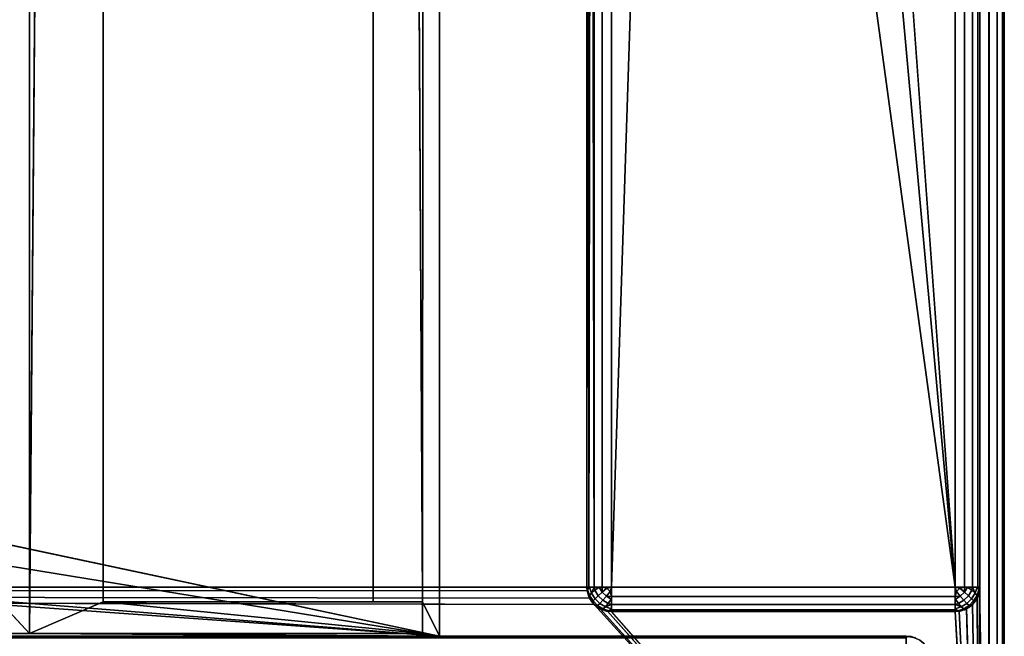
# Model space of a CAD drawing. Header units: millimetres. Extents: x -10 to 414, y -927 to 10.
# Tile 33 of 40: x 360 to 400, y -883 to -858. Entities that reach past the tile are written whole.
import ezdxf

# ---------------------------------------------------------------- set-up
doc = ezdxf.new("R2010")
doc.units = ezdxf.units.MM
doc.header["$MEASUREMENT"] = 0
for name, color, linetype, lineweight in [('0 Misc', 7, 'Continuous', 35), ('10 Raster Images', 7, 'Continuous', 35), ('5 Hatches', 7, 'Continuous', 35)]:
    doc.layers.add(name, color=color, linetype=linetype, lineweight=lineweight)

msp = doc.modelspace()

# ---------------------------------------------------------------- linework, layer by layer
at = {"layer": '0 Misc', "color": 160, "linetype": 'Continuous', "lineweight": 25}
for p, q in [((399, -1, 1195), (399, -899, 1195)), ((400, -1, 1174), (400, -899, 1174)), ((400, -899, 1194), (400, -1, 1194)), ((398, -881, 12), (398, -2, 12)), ((399, -2, 13), (399, -881, 13)), ((399, -881, 1173), (399, -2, 1173)), ((383, -17, 1173), (383, -881, 1173)), ((383, -881, 13), (383, -17, 1173)), ((377, -159, 93), (376.3, -881.6, 93)), ((377, -883, 93), (377, -159, 93)), ((377, -883, 70), (377, -159, 70)), ((363.3, -519, 1140), (360.3, -882.9, 1140)), ((363.3, -881.6, 1140), (363.3, -519, 1140)), ((363.3, -881.6, 94.5), (363.3, -519, 94.5)), ((374.3, -519, 93), (374.3, -881.6, 93)), ((374.3, -881.6, 94.5), (374.3, -519, 94.5)), ((374.3, -519, 93), (376.3, -881.6, 93)), ((25.7, -522, 93), (360.3, -882.9, 93)), ((360.3, -522, 1140), (360.3, -882.9, 1140)), ((360.3, -882.9, 93), (360.3, -522, 93)), ((398, -881, 12), (391, -785, 12)), ((398, -881, 12), (389.899, -791.953, 12)), ((384, -881, 12), (386.703, -798.225, 12)), ((398, -881, 12), (386.703, -798.225, 12)), ((384, -815, 12), (384, -881, 12)), ((383, -881, 13), (383, -815.891, 33.954)), ((383, -881, 13), (383, -815.988, 33.656)), ((383, -881, 13), (383, -816, 13)), ((383, -881, 13), (383, -816, 33.5)), ((377, -883, 70), (112.5, -864, 70)), ((377, -883, 70), (139.5, -864, 70)), ((377, -883, 70), (260.5, -864, 70)), ((377, -883, 70), (287.5, -864, 70)), ((383.293, -881.707, 1173), (17, -881, 1173)), ((383.109, -881.454, 1173), (17, -881, 1173)), ((383.012, -881.156, 1173), (17, -881, 1173)), ((383, -881, 1173), (17, -881, 1173)), ((383, -881, 1173), (383, -881, 13)), ((384, -881, 12), (398, -881, 12)), ((399, -899, 1173), (398.988, -881.156, 1173)), ((399, -881, 13), (399, -881, 1173)), ((399, -899, 1173), (399, -881, 1173)), ((363.3, -881.6, 1140), (360.3, -882.9, 1140)), ((376.3, -881.6, 1140), (363.3, -881.6, 1140)), ((374.3, -881.6, 94.5), (363.3, -881.6, 94.5)), ((363.3, -881.6, 1140), (363.3, -881.6, 94.5)), ((363.3, -881.6, 1140), (376.3, -882.9, 1140)), ((374.3, -881.6, 94.5), (363.3, -881.6, 1140)), ((374.3, -881.6, 93), (374.3, -881.6, 94.5)), ((374.3, -881.6, 93), (376.3, -881.6, 93)), ((376.3, -881.6, 93), (374.3, -881.6, 94.5)), ((376.3, -881.6, 1140), (374.3, -881.6, 94.5)), ((376.3, -882.9, 1140), (376.3, -881.6, 1140)), ((376.3, -881.6, 1140), (376.3, -881.6, 93)), ((376.3, -881.6, 93), (376.3, -882.9, 93)), ((376.3, -881.6, 93), (377, -883, 93)), ((399, -899, 1173), (383.293, -881.707, 1173)), ((399, -899, 1173), (398.707, -881.707, 1173)), ((399, -899, 1173), (398.891, -881.454, 1173)), ((399, -899, 1173), (383.546, -881.891, 1173)), ((399, -899, 1173), (383.844, -881.988, 1173)), ((384, -882, 13), (384, -882, 1173)), ((398, -882, 13), (384, -882, 13)), ((384, -882, 1173), (398, -882, 1173)), ((399, -899, 1173), (384, -882, 1173)), ((398, -882, 1173), (398, -882, 13)), ((399, -899, 1173), (398, -882, 1173)), ((399, -899, 1173), (398.156, -881.988, 1173)), ((399, -899, 1173), (398.454, -881.891, 1173)), ((4, -883, 13.5), (396, -883, 13.5)), ((396, -883, 1169), (4, -883, 1169)), ((360.3, -882.9, 93), (23, -883, 93)), ((23, -883, 70), (377, -883, 70)), ((377, -883, 93), (23, -883, 93)), ((396, -883, 13.5), (23, -883, 70)), ((396, -883, 1169), (359.5, -883, 428)), ((359.5, -883, 428), (377, -883, 93)), ((396, -883, 1169), (359.5, -883, 451)), ((396, -883, 1169), (359.5, -883, 786)), ((396, -883, 1169), (359.5, -883, 809)), ((360.3, -882.9, 1140), (376.3, -882.9, 1140)), ((376.3, -882.9, 93), (360.3, -882.9, 93)), ((360.3, -882.9, 1140), (360.3, -882.9, 93)), ((360.3, -882.9, 93), (377, -883, 93)), ((376.3, -882.9, 1140), (376.3, -882.9, 93)), ((376.3, -882.9, 93), (377, -883, 93)), ((377, -883, 70), (377, -883, 93)), ((396, -883, 1169), (377, -883, 70)), ((377, -883, 70), (396, -883, 13.5)), ((396, -883, 1169), (377, -883, 93)), ((396, -883, 13.5), (396, -883, 1169))]:
    msp.add_line(p, q, dxfattribs=at).dxf.unprotected_set("ltscale", 0)
at = {"layer": '0 Misc', "color": 160, "linetype": 'Continuous', "lineweight": 25, "extrusion": (0, 1, 0)}
for centre, start, end in [((-384, 13, -881), 270, 0), ((-398, 13, -881), 180, 270)]:
    msp.add_arc(centre, 1, start, end, dxfattribs=at).dxf.unprotected_set("ltscale", 0)
at = {"layer": '0 Misc', "color": 160, "linetype": 'Continuous', "lineweight": 25}
for centre, start, end in [((384, -881, 13), 180, 270), ((398, -881, 13), 270, 0), ((396, -884, 13.5), 0, 90)]:
    msp.add_arc(centre, 1, start, end, dxfattribs=at).dxf.unprotected_set("ltscale", 0)
at = {"layer": '0 Misc', "color": 160, "linetype": 'Continuous', "lineweight": 25, "extrusion": (0, 0, -1)}
for centre, start, end in [((-384, -881, -1173), 270, 0), ((-398, -881, -1173), 180, 270), ((-396, -884, -1169), 90, 180)]:
    msp.add_arc(centre, 1, start, end, dxfattribs=at).dxf.unprotected_set("ltscale", 0)
at = {"layer": '0 Misc', "color": 160, "linetype": 'Continuous', "lineweight": 25, "extrusion": (-1, 0, 0)}
for centre, start, end in [((881, 13, -384), 270, 0), ((884, 1169, -396), 90, 180), ((884, 13.5, -396), 180, 270)]:
    msp.add_arc(centre, 1, start, end, dxfattribs=at).dxf.unprotected_set("ltscale", 0)
at = {"layer": '0 Misc', "color": 160, "linetype": 'Continuous', "lineweight": 25, "extrusion": (1, 0, 0)}
msp.add_arc((-881, 13, 398), 1, 180, 270, dxfattribs=at).dxf.unprotected_set("ltscale", 0)
at = {"layer": '0 Misc', "color": 7, "lineweight": 25}
for points, invisible_edges in [([(399, -1, 1173), (399.383, -899, 1173.076), (399, -2, 1173)], 1), ([(399, -1, 1173), (399.383, -1, 1173.076), (399.383, -899, 1173.076)], 12), ([(399, -1, 1195), (399.383, -899, 1194.924), (399.383, -1, 1194.924)], 1), ([(399, -1, 1195), (399, -899, 1195), (399.383, -899, 1194.924)], 12), ([(399.383, -899, 1173.076), (399.707, -1, 1173.293), (399.707, -899, 1173.293)], 1), ([(399.383, -899, 1173.076), (399.383, -1, 1173.076), (399.707, -1, 1173.293)], 12), ([(399.383, -1, 1194.924), (399.707, -899, 1194.707), (399.707, -1, 1194.707)], 1), ([(399.383, -1, 1194.924), (399.383, -899, 1194.924), (399.707, -899, 1194.707)], 12), ([(399.924, -1, 1173.617), (399.707, -899, 1173.293), (399.707, -1, 1173.293)], 1), ([(399.924, -1, 1173.617), (399.924, -899, 1173.617), (399.707, -899, 1173.293)], 12), ([(399.707, -1, 1194.707), (399.924, -899, 1194.383), (399.924, -1, 1194.383)], 1), ([(399.707, -1, 1194.707), (399.707, -899, 1194.707), (399.924, -899, 1194.383)], 12), ([(400, -1, 1174), (399.924, -899, 1173.617), (399.924, -1, 1173.617)], 1), ([(400, -1, 1174), (400, -899, 1174), (399.924, -899, 1173.617)], 12), ([(400, -899, 1194), (399.924, -1, 1194.383), (399.924, -899, 1194.383)], 1), ([(400, -899, 1194), (400, -1, 1194), (399.924, -1, 1194.383)], 12), ([(400, -899, 1194), (400, -1, 1174), (400, -1, 1194)], 1), ([(400, -899, 1194), (400, -899, 1174), (400, -1, 1174)], 12), ([(398, -881, 12), (398.383, -2, 12.076), (398.383, -881, 12.076)], 1), ([(398, -881, 12), (398, -2, 12), (398.383, -2, 12.076)], 12), ([(398.707, -2, 12.293), (398.383, -881, 12.076), (398.383, -2, 12.076)], 1), ([(398.707, -2, 12.293), (398.707, -881, 12.293), (398.383, -881, 12.076)], 12), ([(398.924, -2, 12.617), (398.707, -881, 12.293), (398.707, -2, 12.293)], 1), ([(398.924, -2, 12.617), (398.924, -881, 12.617), (398.707, -881, 12.293)], 12), ([(399, -2, 13), (398.924, -881, 12.617), (398.924, -2, 12.617)], 1), ([(399, -2, 13), (399, -881, 13), (398.924, -881, 12.617)], 12), ([(399.383, -899, 1173.076), (399, -881, 1173), (399, -2, 1173)], 12), ([(377, -883, 70), (377, -159, 93), (377, -883, 93)], 1), ([(377, -883, 70), (377, -159, 70), (377, -159, 93)], 12), ([(363.3, -519, 94.5), (363.3, -881.6, 1140), (363.3, -881.6, 94.5)], 1), ([(363.3, -519, 94.5), (363.3, -519, 1140), (363.3, -881.6, 1140)], 12), ([(363.3, -519, 94.5), (374.3, -881.6, 94.5), (374.3, -519, 94.5)], 1), ([(363.3, -519, 94.5), (363.3, -881.6, 94.5), (374.3, -881.6, 94.5)], 12), ([(374.3, -519, 94.5), (374.3, -881.6, 93), (374.3, -519, 93)], 1), ([(374.3, -519, 94.5), (374.3, -881.6, 94.5), (374.3, -881.6, 93)], 12), ([(360.3, -882.9, 93), (360.3, -522, 1140), (360.3, -522, 93)], 1), ([(360.3, -882.9, 93), (360.3, -882.9, 1140), (360.3, -522, 1140)], 12), ([(384, -815, 12), (383.617, -881, 12.076), (383.617, -815.383, 12.076)], 1), ([(384, -815, 12), (384, -881, 12), (383.617, -881, 12.076)], 12), ([(383.293, -881, 12.293), (383.617, -815.383, 12.076), (383.617, -881, 12.076)], 1), ([(383.293, -881, 12.293), (383.293, -815.707, 12.293), (383.617, -815.383, 12.076)], 12), ([(383, -881, 1173), (383.076, -881.383, 13), (383.076, -881.383, 1173)], 1), ([(383, -881, 1173), (383, -881, 13), (383.076, -881.383, 13)], 12), ([(383.189, -881.248, 12.47), (383.031, -881.107, 12.779), (383.106, -881.002, 12.552)], 1), ([(383.189, -881.248, 12.47), (383.111, -881.345, 12.7), (383.031, -881.107, 12.779)], 12), ([(383.293, -881.707, 13), (383.076, -881.383, 1173), (383.076, -881.383, 13)], 1), ([(383.293, -881.707, 13), (383.293, -881.707, 1173), (383.076, -881.383, 1173)], 12), ([(383.249, -881.565, 12.659), (383.093, -881.419, 12.95), (383.111, -881.345, 12.7)], 1), ([(383.111, -881.345, 12.7), (383.189, -881.248, 12.47), (383.332, -881.476, 12.428)], 12), ([(383.111, -881.345, 12.7), (383.332, -881.476, 12.428), (383.249, -881.565, 12.659)], 1), ([(383.46, -881.354, 12.236), (383.189, -881.248, 12.47), (383.322, -881.134, 12.277)], 1), ([(383.46, -881.354, 12.236), (383.332, -881.476, 12.428), (383.189, -881.248, 12.47)], 12), ([(383.625, -881.208, 12.096), (383.322, -881.134, 12.277), (383.502, -881.01, 12.133)], 1), ([(383.625, -881.208, 12.096), (383.46, -881.354, 12.236), (383.322, -881.134, 12.277)], 12), ([(383.332, -881.476, 12.428), (383.46, -881.354, 12.236), (383.646, -881.54, 12.236)], 12), ([(383.46, -881.354, 12.236), (383.625, -881.208, 12.096), (383.792, -881.375, 12.096)], 12), ([(383.46, -881.354, 12.236), (383.792, -881.375, 12.096), (383.646, -881.54, 12.236)], 1), ([(383.625, -881.208, 12.096), (383.816, -881.048, 12.018), (383.952, -881.184, 12.018)], 12), ([(383.625, -881.208, 12.096), (383.952, -881.184, 12.018), (383.792, -881.375, 12.096)], 1), ([(383.646, -881.54, 12.236), (383.792, -881.375, 12.096), (383.99, -881.498, 12.133)], 12), ([(384, -881, 12), (398, -881.383, 12.076), (384, -881.383, 12.076)], 1), ([(384, -881, 12), (398, -881, 12), (398, -881.383, 12.076)], 12), ([(398, -881.707, 12.293), (384, -881.383, 12.076), (398, -881.383, 12.076)], 1), ([(398, -881.707, 12.293), (384, -881.707, 12.293), (384, -881.383, 12.076)], 12), ([(398.208, -881.375, 12.096), (398.134, -881.678, 12.277), (398.01, -881.498, 12.133)], 1), ([(398.208, -881.375, 12.096), (398.048, -881.184, 12.018), (398.184, -881.048, 12.018)], 12), ([(398.208, -881.375, 12.096), (398.354, -881.54, 12.236), (398.134, -881.678, 12.277)], 12), ([(398.208, -881.375, 12.096), (398.184, -881.048, 12.018), (398.375, -881.208, 12.096)], 1), ([(398.375, -881.208, 12.096), (398.354, -881.54, 12.236), (398.208, -881.375, 12.096)], 1), ([(398.375, -881.208, 12.096), (398.54, -881.354, 12.236), (398.354, -881.54, 12.236)], 12), ([(398.354, -881.54, 12.236), (398.54, -881.354, 12.236), (398.668, -881.476, 12.428)], 12), ([(398.498, -881.01, 12.133), (398.54, -881.354, 12.236), (398.375, -881.208, 12.096)], 1), ([(398.498, -881.01, 12.133), (398.678, -881.134, 12.277), (398.54, -881.354, 12.236)], 12), ([(398.678, -881.134, 12.277), (398.668, -881.476, 12.428), (398.54, -881.354, 12.236)], 1), ([(398.678, -881.134, 12.277), (398.811, -881.248, 12.47), (398.668, -881.476, 12.428)], 12), ([(398.751, -881.565, 12.659), (398.668, -881.476, 12.428), (398.811, -881.248, 12.47)], 12), ([(398.924, -881.383, 13), (398.707, -881.707, 1173), (398.707, -881.707, 13)], 1), ([(398.924, -881.383, 13), (398.924, -881.383, 1173), (398.707, -881.707, 1173)], 12), ([(398.751, -881.565, 12.659), (398.811, -881.248, 12.47), (398.889, -881.345, 12.7)], 1), ([(398.889, -881.345, 12.7), (398.783, -881.616, 12.913), (398.751, -881.565, 12.659)], 1), ([(398.889, -881.345, 12.7), (398.907, -881.419, 12.95), (398.783, -881.616, 12.913)], 12), ([(398.894, -881.002, 12.552), (398.889, -881.345, 12.7), (398.811, -881.248, 12.47)], 1), ([(398.894, -881.002, 12.552), (398.969, -881.107, 12.779), (398.889, -881.345, 12.7)], 12), ([(399, -881, 13), (398.924, -881.383, 1173), (398.924, -881.383, 13)], 1), ([(399, -881, 13), (399, -881, 1173), (398.924, -881.383, 1173)], 12), ([(399.383, -899, 1173.076), (399, -899, 1173), (399, -881, 1173)], 12), ([(376.3, -881.6, 93), (376.3, -882.9, 1140), (376.3, -882.9, 93)], 1), ([(376.3, -881.6, 93), (376.3, -881.6, 1140), (376.3, -882.9, 1140)], 12), ([(383.249, -881.565, 12.659), (383.217, -881.616, 12.913), (383.093, -881.419, 12.95)], 12), ([(383.435, -881.751, 12.659), (383.217, -881.616, 12.913), (383.249, -881.565, 12.659)], 1), ([(383.435, -881.751, 12.659), (383.384, -881.783, 12.913), (383.217, -881.616, 12.913)], 12), ([(383.249, -881.565, 12.659), (383.332, -881.476, 12.428), (383.524, -881.668, 12.428)], 12), ([(383.249, -881.565, 12.659), (383.524, -881.668, 12.428), (383.435, -881.751, 12.659)], 1), ([(383.617, -881.924, 13), (383.293, -881.707, 1173), (383.293, -881.707, 13)], 1), ([(383.617, -881.924, 13), (383.617, -881.924, 1173), (383.293, -881.707, 1173)], 12), ([(383.332, -881.476, 12.428), (383.646, -881.54, 12.236), (383.524, -881.668, 12.428)], 1), ([(383.655, -881.889, 12.7), (383.384, -881.783, 12.913), (383.435, -881.751, 12.659)], 1), ([(383.655, -881.889, 12.7), (383.581, -881.907, 12.95), (383.384, -881.783, 12.913)], 12), ([(383.524, -881.668, 12.428), (383.655, -881.889, 12.7), (383.435, -881.751, 12.659)], 1), ([(383.524, -881.668, 12.428), (383.646, -881.54, 12.236), (383.866, -881.678, 12.277)], 12), ([(383.524, -881.668, 12.428), (383.866, -881.678, 12.277), (383.752, -881.811, 12.47)], 1), ([(383.524, -881.668, 12.428), (383.752, -881.811, 12.47), (383.655, -881.889, 12.7)], 12), ([(383.646, -881.54, 12.236), (383.99, -881.498, 12.133), (383.866, -881.678, 12.277)], 1), ([(398, -881.924, 12.617), (384, -881.707, 12.293), (398, -881.707, 12.293)], 1), ([(398, -881.924, 12.617), (384, -881.924, 12.617), (384, -881.707, 12.293)], 12), ([(398.354, -881.54, 12.236), (398.248, -881.811, 12.47), (398.134, -881.678, 12.277)], 1), ([(398.354, -881.54, 12.236), (398.476, -881.668, 12.428), (398.248, -881.811, 12.47)], 12), ([(398.345, -881.889, 12.7), (398.248, -881.811, 12.47), (398.476, -881.668, 12.428)], 12), ([(398.345, -881.889, 12.7), (398.476, -881.668, 12.428), (398.565, -881.751, 12.659)], 1), ([(398.419, -881.907, 12.95), (398.345, -881.889, 12.7), (398.565, -881.751, 12.659)], 12), ([(398.354, -881.54, 12.236), (398.668, -881.476, 12.428), (398.476, -881.668, 12.428)], 1), ([(398.707, -881.707, 13), (398.383, -881.924, 1173), (398.383, -881.924, 13)], 1), ([(398.707, -881.707, 13), (398.707, -881.707, 1173), (398.383, -881.924, 1173)], 12), ([(398.419, -881.907, 12.95), (398.565, -881.751, 12.659), (398.616, -881.783, 12.913)], 1), ([(398.476, -881.668, 12.428), (398.668, -881.476, 12.428), (398.751, -881.565, 12.659)], 12), ([(398.476, -881.668, 12.428), (398.751, -881.565, 12.659), (398.565, -881.751, 12.659)], 1), ([(398.616, -881.783, 12.913), (398.565, -881.751, 12.659), (398.751, -881.565, 12.659)], 12), ([(398.616, -881.783, 12.913), (398.751, -881.565, 12.659), (398.783, -881.616, 12.913)], 1), ([(384, -882, 13), (383.617, -881.924, 1173), (383.617, -881.924, 13)], 1), ([(384, -882, 13), (384, -882, 1173), (383.617, -881.924, 1173)], 12), ([(383.998, -881.894, 12.552), (383.655, -881.889, 12.7), (383.752, -881.811, 12.47)], 1), ([(383.998, -881.894, 12.552), (383.893, -881.969, 12.779), (383.655, -881.889, 12.7)], 12), ([(398, -882, 13), (384, -881.924, 12.617), (398, -881.924, 12.617)], 1), ([(398, -882, 13), (384, -882, 13), (384, -881.924, 12.617)], 12), ([(398, -882, 1173), (384, -882, 13), (398, -882, 13)], 1), ([(398, -882, 1173), (384, -882, 1173), (384, -882, 13)], 12), ([(398, -882, 1173), (398.383, -881.924, 13), (398.383, -881.924, 1173)], 1), ([(398, -882, 1173), (398, -882, 13), (398.383, -881.924, 13)], 12), ([(398.248, -881.811, 12.47), (398.107, -881.969, 12.779), (398.002, -881.894, 12.552)], 1), ([(398.248, -881.811, 12.47), (398.345, -881.889, 12.7), (398.107, -881.969, 12.779)], 12), ([(396, -883, 1169), (4, -883.076, 1169.383), (396, -883.076, 1169.383)], 1), ([(396, -883, 1169), (4, -883, 1169), (4, -883.076, 1169.383)], 12), ([(4, -883, 13.5), (396, -883.076, 13.117), (4, -883.076, 13.117)], 1), ([(4, -883, 13.5), (396, -883, 13.5), (396, -883.076, 13.117)], 12), ([(376.3, -882.9, 93), (360.3, -882.9, 1140), (360.3, -882.9, 93)], 1), ([(376.3, -882.9, 93), (376.3, -882.9, 1140), (360.3, -882.9, 1140)], 12), ([(396, -883, 13.5), (396.383, -883.076, 1169), (396.383, -883.076, 13.5)], 1), ([(396, -883, 13.5), (396, -883, 1169), (396.383, -883.076, 1169)], 12)]:
    msp.add_3dface(points, dxfattribs=dict(at, invisible_edges=invisible_edges))
for points in [[(398, -881, 12), (391, -785, 12), (398, -2, 12)], [(383, -17, 1173), (17, -881, 1173), (17, -17, 1173)], [(383, -881, 1173), (17, -881, 1173), (383, -17, 1173)], [(383, -17, 1173), (383, -881, 13), (383, -881, 1173)], [(383, -881, 13), (383, -17, 1173), (383, -815.891, 33.954)], [(377, -159, 70), (23, -883, 70), (23, -159, 70)], [(23, -883, 70), (377, -159, 70), (112.5, -842, 70)], [(139.5, -842, 70), (377, -159, 70), (139.5, -864, 70)], [(139.5, -864, 70), (377, -159, 70), (260.5, -842, 70)], [(287.5, -842, 70), (377, -159, 70), (287.5, -864, 70)], [(377, -883, 70), (287.5, -864, 70), (377, -159, 70)], [(377, -159, 93), (374.3, -519, 93), (376.3, -881.6, 93)], [(377, -159, 93), (376.3, -881.6, 93), (377, -883, 93)], [(363.3, -519, 1140), (360.3, -522, 1140), (360.3, -882.9, 1140)], [(363.3, -519, 1140), (360.3, -882.9, 1140), (363.3, -881.6, 1140)], [(376.3, -881.6, 93), (374.3, -519, 93), (374.3, -881.6, 93)], [(25.7, -522, 93), (23, -883, 93), (360.3, -882.9, 93)], [(25.7, -522, 93), (360.3, -882.9, 93), (360.3, -522, 93)], [(398, -881, 12), (389.899, -791.953, 12), (391, -785, 12)], [(398, -881, 12), (386.703, -798.225, 12), (389.899, -791.953, 12)], [(384, -815, 12), (386.703, -798.225, 12), (384, -881, 12)], [(384, -881, 12), (386.703, -798.225, 12), (398, -881, 12)], [(383, -881, 13), (383, -815.891, 33.954), (383, -815.988, 33.656)], [(383.019, -815.981, 12.805), (383.076, -881, 12.617), (383, -881, 13)], [(383, -816, 13), (383.019, -815.981, 12.805), (383, -881, 13)], [(383, -881, 13), (383, -815.988, 33.656), (383, -816, 33.5)], [(383, -816, 13), (383, -881, 13), (383, -816, 33.5)], [(383.019, -815.981, 12.805), (383.076, -815.924, 12.617), (383.076, -881, 12.617)], [(383.076, -881, 12.617), (383.169, -815.831, 12.444), (383.293, -881, 12.293)], [(383.076, -881, 12.617), (383.076, -815.924, 12.617), (383.169, -815.831, 12.444)], [(383.293, -881, 12.293), (383.169, -815.831, 12.444), (383.293, -815.707, 12.293)], [(23, -883, 70), (112.5, -864, 70), (377, -883, 70)], [(377, -883, 70), (112.5, -864, 70), (139.5, -864, 70)], [(377, -883, 70), (139.5, -864, 70), (260.5, -864, 70)], [(377, -883, 70), (260.5, -864, 70), (287.5, -864, 70)], [(399, -899, 1173), (16.891, -881.454, 1173), (16.988, -881.156, 1173)], [(399, -899, 1173), (16.988, -881.156, 1173), (17, -881, 1173)], [(399, -899, 1173), (17, -881, 1173), (383.293, -881.707, 1173)], [(383.293, -881.707, 1173), (17, -881, 1173), (383.109, -881.454, 1173)], [(383.109, -881.454, 1173), (17, -881, 1173), (383.012, -881.156, 1173)], [(383.012, -881.156, 1173), (17, -881, 1173), (383, -881, 1173)], [(383.031, -881.107, 12.779), (383.076, -881.383, 13), (383, -881, 13)], [(383.076, -881, 12.617), (383.031, -881.107, 12.779), (383, -881, 13)], [(383.076, -881, 12.617), (383.106, -881.002, 12.552), (383.031, -881.107, 12.779)], [(383.111, -881.345, 12.7), (383.093, -881.419, 12.95), (383.031, -881.107, 12.779)], [(383.093, -881.419, 12.95), (383.076, -881.383, 13), (383.031, -881.107, 12.779)], [(383.076, -881, 12.617), (383.293, -881, 12.293), (383.106, -881.002, 12.552)], [(383.217, -881.616, 12.913), (383.293, -881.707, 13), (383.076, -881.383, 13)], [(383.093, -881.419, 12.95), (383.217, -881.616, 12.913), (383.076, -881.383, 13)], [(383.106, -881.002, 12.552), (383.293, -881, 12.293), (383.189, -881.248, 12.47)], [(383.189, -881.248, 12.47), (383.293, -881, 12.293), (383.322, -881.134, 12.277)], [(383.322, -881.134, 12.277), (383.293, -881, 12.293), (383.502, -881.01, 12.133)], [(383.502, -881.01, 12.133), (383.293, -881, 12.293), (383.617, -881, 12.076)], [(383.625, -881.208, 12.096), (383.502, -881.01, 12.133), (383.617, -881, 12.076)], [(383.625, -881.208, 12.096), (383.617, -881, 12.076), (383.816, -881.048, 12.018)], [(383.816, -881.048, 12.018), (383.617, -881, 12.076), (384, -881, 12)], [(384, -881.383, 12.076), (383.792, -881.375, 12.096), (383.952, -881.184, 12.018)], [(383.792, -881.375, 12.096), (384, -881.383, 12.076), (383.99, -881.498, 12.133)], [(383.952, -881.184, 12.018), (383.816, -881.048, 12.018), (384, -881, 12)], [(383.952, -881.184, 12.018), (384, -881, 12), (384, -881.383, 12.076)], [(384, -881.707, 12.293), (383.99, -881.498, 12.133), (384, -881.383, 12.076)], [(398.048, -881.184, 12.018), (398, -881, 12), (398.184, -881.048, 12.018)], [(398.048, -881.184, 12.018), (398, -881.383, 12.076), (398, -881, 12)], [(398.184, -881.048, 12.018), (398, -881, 12), (398.383, -881, 12.076)], [(398.208, -881.375, 12.096), (398, -881.383, 12.076), (398.048, -881.184, 12.018)], [(398.208, -881.375, 12.096), (398.01, -881.498, 12.133), (398, -881.383, 12.076)], [(398.01, -881.498, 12.133), (398, -881.707, 12.293), (398, -881.383, 12.076)], [(398.184, -881.048, 12.018), (398.383, -881, 12.076), (398.375, -881.208, 12.096)], [(398.498, -881.01, 12.133), (398.375, -881.208, 12.096), (398.383, -881, 12.076)], [(398.707, -881, 12.293), (398.498, -881.01, 12.133), (398.383, -881, 12.076)], [(398.707, -881, 12.293), (398.678, -881.134, 12.277), (398.498, -881.01, 12.133)], [(398.678, -881.134, 12.277), (398.707, -881, 12.293), (398.811, -881.248, 12.47)], [(398.894, -881.002, 12.552), (398.811, -881.248, 12.47), (398.707, -881, 12.293)], [(398.924, -881, 12.617), (398.894, -881.002, 12.552), (398.707, -881, 12.293)], [(398.907, -881.419, 12.95), (398.924, -881.383, 13), (398.707, -881.707, 13)], [(398.889, -881.345, 12.7), (398.969, -881.107, 12.779), (398.924, -881.383, 13)], [(398.889, -881.345, 12.7), (398.924, -881.383, 13), (398.907, -881.419, 12.95)], [(399, -899, 1173), (398.891, -881.454, 1173), (398.988, -881.156, 1173)], [(398.924, -881, 12.617), (398.969, -881.107, 12.779), (398.894, -881.002, 12.552)], [(398.969, -881.107, 12.779), (398.924, -881, 12.617), (399, -881, 13)], [(398.924, -881.383, 13), (398.969, -881.107, 12.779), (399, -881, 13)], [(399, -899, 1173), (398.988, -881.156, 1173), (399, -881, 1173)], [(399, -899, 1173), (16.454, -881.891, 1173), (16.707, -881.707, 1173)], [(399, -899, 1173), (16.707, -881.707, 1173), (16.891, -881.454, 1173)], [(363.3, -881.6, 1140), (360.3, -882.9, 1140), (376.3, -882.9, 1140)], [(363.3, -881.6, 1140), (376.3, -882.9, 1140), (376.3, -881.6, 1140)], [(363.3, -881.6, 1140), (374.3, -881.6, 94.5), (363.3, -881.6, 94.5)], [(376.3, -881.6, 1140), (374.3, -881.6, 94.5), (363.3, -881.6, 1140)], [(374.3, -881.6, 94.5), (376.3, -881.6, 93), (374.3, -881.6, 93)], [(376.3, -881.6, 93), (374.3, -881.6, 94.5), (376.3, -881.6, 1140)], [(376.3, -882.9, 93), (377, -883, 93), (376.3, -881.6, 93)], [(383.217, -881.616, 12.913), (383.384, -881.783, 12.913), (383.293, -881.707, 13)], [(383.293, -881.707, 13), (383.581, -881.907, 12.95), (383.617, -881.924, 13)], [(383.293, -881.707, 13), (383.384, -881.783, 12.913), (383.581, -881.907, 12.95)], [(399, -899, 1173), (383.293, -881.707, 1173), (383.546, -881.891, 1173)], [(383.752, -881.811, 12.47), (383.866, -881.678, 12.277), (384, -881.707, 12.293)], [(383.998, -881.894, 12.552), (383.752, -881.811, 12.47), (384, -881.707, 12.293)], [(384, -881.707, 12.293), (383.866, -881.678, 12.277), (383.99, -881.498, 12.133)], [(384, -881.924, 12.617), (383.998, -881.894, 12.552), (384, -881.707, 12.293)], [(398.01, -881.498, 12.133), (398.134, -881.678, 12.277), (398, -881.707, 12.293)], [(398.134, -881.678, 12.277), (398.248, -881.811, 12.47), (398, -881.707, 12.293)], [(398, -881.707, 12.293), (398.002, -881.894, 12.552), (398, -881.924, 12.617)], [(398.002, -881.894, 12.552), (398, -881.707, 12.293), (398.248, -881.811, 12.47)], [(398.383, -881.924, 13), (398.616, -881.783, 12.913), (398.707, -881.707, 13)], [(398.383, -881.924, 13), (398.419, -881.907, 12.95), (398.616, -881.783, 12.913)], [(399, -899, 1173), (398.454, -881.891, 1173), (398.707, -881.707, 1173)], [(398.616, -881.783, 12.913), (398.783, -881.616, 12.913), (398.707, -881.707, 13)], [(398.907, -881.419, 12.95), (398.707, -881.707, 13), (398.783, -881.616, 12.913)], [(399, -899, 1173), (398.707, -881.707, 1173), (398.891, -881.454, 1173)], [(1, -899, 1173), (2, -882, 1173), (399, -899, 1173)], [(399, -899, 1173), (2, -882, 1173), (16, -882, 1173)], [(399, -899, 1173), (16, -882, 1173), (16.156, -881.988, 1173)], [(399, -899, 1173), (16.156, -881.988, 1173), (16.454, -881.891, 1173)], [(399, -899, 1173), (383.546, -881.891, 1173), (383.844, -881.988, 1173)], [(383.581, -881.907, 12.95), (383.655, -881.889, 12.7), (383.617, -881.924, 13)], [(383.893, -881.969, 12.779), (383.617, -881.924, 13), (383.655, -881.889, 12.7)], [(383.893, -881.969, 12.779), (384, -882, 13), (383.617, -881.924, 13)], [(399, -899, 1173), (383.844, -881.988, 1173), (384, -882, 1173)], [(384, -881.924, 12.617), (383.893, -881.969, 12.779), (383.998, -881.894, 12.552)], [(384, -881.924, 12.617), (384, -882, 13), (383.893, -881.969, 12.779)], [(399, -899, 1173), (384, -882, 1173), (398, -882, 1173)], [(398, -881.924, 12.617), (398.002, -881.894, 12.552), (398.107, -881.969, 12.779)], [(398.107, -881.969, 12.779), (398.383, -881.924, 13), (398, -882, 13)], [(398, -881.924, 12.617), (398.107, -881.969, 12.779), (398, -882, 13)], [(399, -899, 1173), (398, -882, 1173), (398.156, -881.988, 1173)], [(398.107, -881.969, 12.779), (398.345, -881.889, 12.7), (398.419, -881.907, 12.95)], [(398.107, -881.969, 12.779), (398.419, -881.907, 12.95), (398.383, -881.924, 13)], [(399, -899, 1173), (398.156, -881.988, 1173), (398.454, -881.891, 1173)], [(4, -883, 13.5), (23, -883, 70), (396, -883, 13.5)], [(396, -883, 1169), (359.5, -883, 809), (4, -883, 1169)], [(360.3, -882.9, 93), (23, -883, 93), (377, -883, 93)], [(377, -883, 70), (396, -883, 13.5), (23, -883, 70)], [(359.5, -883, 428), (377, -883, 93), (23, -883, 93)], [(396, -883, 1169), (377, -883, 93), (359.5, -883, 428)], [(396, -883, 1169), (359.5, -883, 428), (359.5, -883, 451)], [(396, -883, 1169), (359.5, -883, 451), (359.5, -883, 786)], [(396, -883, 1169), (359.5, -883, 786), (359.5, -883, 809)], [(360.3, -882.9, 93), (377, -883, 93), (376.3, -882.9, 93)], [(396, -883, 13.5), (377, -883, 70), (396, -883, 1169)], [(396, -883, 1169), (377, -883, 70), (377, -883, 93)], [(396.383, -883.076, 1169), (396, -883, 1169), (396.184, -883.018, 1169.048)], [(396.184, -883.018, 1169.048), (396, -883, 1169), (396.048, -883.018, 1169.184)], [(396.048, -883.018, 1169.184), (396, -883, 1169), (396, -883.076, 1169.383)], [(396, -883.076, 13.117), (396, -883, 13.5), (396.048, -883.018, 13.316)], [(396.048, -883.018, 13.316), (396, -883, 13.5), (396.184, -883.018, 13.452)], [(396.184, -883.018, 13.452), (396, -883, 13.5), (396.383, -883.076, 13.5)]]:
    msp.add_3dface(points, dxfattribs=at)
at = {"layer": '10 Raster Images', "color": 160, "linetype": 'Continuous', "lineweight": 25}
for p, q in [((398, -881, 12), (398, -2, 12)), ((383, -17, 1173), (383, -881, 1173)), ((383, -881, 1173), (383, -17, 1173)), ((377, -883, 70), (377, -159, 70)), ((377, -159, 93), (377, -883, 93)), ((363.3, -519, 1140), (363.3, -881.6, 1140)), ((374.3, -881.6, 93), (374.3, -519, 93)), ((360.3, -882.9, 1140), (360.3, -522, 1140)), ((360.3, -522, 93), (360.3, -882.9, 93)), ((384, -815, 12), (384, -881, 12)), ((383, -881, 13), (383, -816, 13)), ((383, -881, 1173), (383, -881, 13)), ((383.012, -881.156, 1173), (383, -881, 1173)), ((383.109, -881.454, 1173), (383.012, -881.156, 1173)), ((384, -881, 12), (398, -881, 12)), ((398.988, -881.156, 1173), (398.891, -881.454, 1173)), ((399, -881, 1173), (398.988, -881.156, 1173)), ((399, -899, 1173), (399, -881, 1173)), ((363.3, -881.6, 1140), (376.3, -881.6, 1140)), ((363.3, -881.6, 1140), (363.3, -881.6, 94.5)), ((363.3, -881.6, 94.5), (374.3, -881.6, 94.5)), ((376.3, -881.6, 1140), (363.3, -881.6, 1140)), ((374.3, -881.6, 94.5), (374.3, -881.6, 93)), ((374.3, -881.6, 93), (376.3, -881.6, 93)), ((376.3, -881.6, 93), (374.3, -881.6, 93)), ((376.3, -881.6, 1140), (376.3, -882.9, 1140)), ((376.3, -881.6, 93), (376.3, -881.6, 1140)), ((376.3, -882.9, 93), (376.3, -881.6, 93)), ((383.293, -881.707, 1173), (383.109, -881.454, 1173)), ((383.546, -881.891, 1173), (383.293, -881.707, 1173)), ((398.707, -881.707, 1173), (398.454, -881.891, 1173)), ((398.891, -881.454, 1173), (398.707, -881.707, 1173)), ((383.844, -881.988, 1173), (383.546, -881.891, 1173)), ((384, -882, 1173), (383.844, -881.988, 1173)), ((398, -882, 1173), (384, -882, 1173)), ((398.156, -881.988, 1173), (398, -882, 1173)), ((398.454, -881.891, 1173), (398.156, -881.988, 1173)), ((4, -883, 13.5), (396, -883, 13.5)), ((396, -883, 1169), (4, -883, 1169)), ((23, -883, 70), (377, -883, 70)), ((377, -883, 93), (23, -883, 93)), ((377, -883, 70), (23, -883, 70)), ((23, -883, 93), (377, -883, 93)), ((376.3, -882.9, 1140), (360.3, -882.9, 1140)), ((360.3, -882.9, 93), (376.3, -882.9, 93)), ((377, -883, 93), (377, -883, 70)), ((396, -883, 13.5), (396, -883, 1169))]:
    msp.add_line(p, q, dxfattribs=at).dxf.unprotected_set("ltscale", 0)
at = {"layer": '5 Hatches', "color": 7, "lineweight": 25}
for points, invisible_edges in [([(399, -899, 1195), (1, -1, 1195), (1, -899, 1195)], 1), ([(399, -899, 1195), (399, -1, 1195), (1, -1, 1195)], 12), ([(399, -2, 1173), (399, -881, 13), (399, -2, 13)], 1), ([(399, -2, 1173), (399, -881, 1173), (399, -881, 13)], 12)]:
    msp.add_3dface(points, dxfattribs=dict(at, invisible_edges=invisible_edges))

doc.saveas('drawing.dxf')
